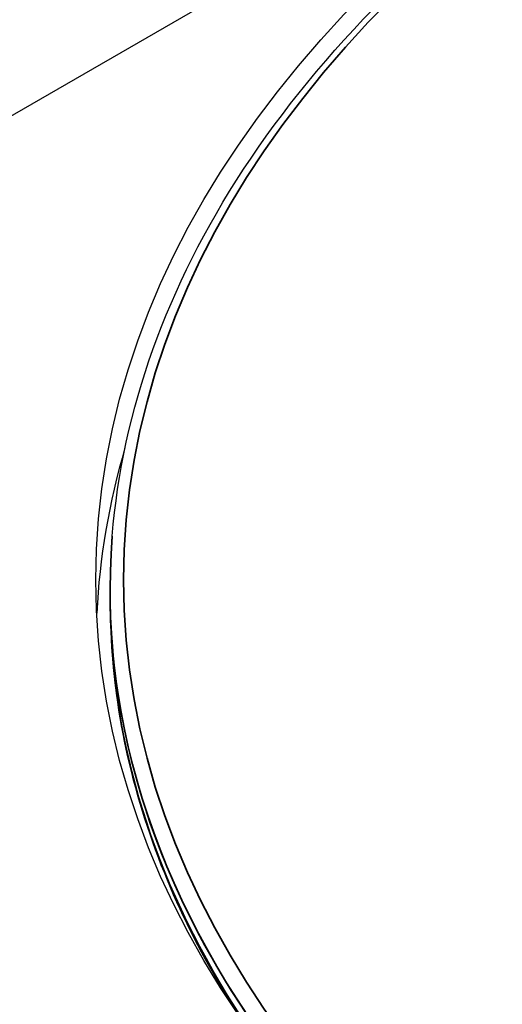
# Model space of a CAD drawing. Header units: millimetres. Extents: x -11430 to 11430, y -300 to 4365.
# Tile 7 of 31: x 2436.55 to 2445.42, y 1375.25 to 1393.34. Entities that reach past the tile are written whole.
import ezdxf

# ---------------------------------------------------------------- set-up
doc = ezdxf.new("R2010")
doc.units = ezdxf.units.MM
doc.header["$LTSCALE"] = 15
doc.layers.add('_Sichtbarkanten', color=7, linetype='Continuous', lineweight=25)
doc.layers.add('Sichtbar schmal (ISO)', color=7, linetype='Continuous', lineweight=35)

msp = doc.modelspace()

# ---------------------------------------------------------------- linework, layer by layer
at = {"layer": '_Sichtbarkanten'}
for p, q in [((2421.626, 1383.043), (2475.708, 1414.268)), ((2438.255, 1383.851), (2438.254, 1383.838)), ((2438.234, 1382.095), (2438.225, 1382.307))]:
    msp.add_line(p, q, dxfattribs=at)
msp.add_ellipse((2475.705, 1383.045), major_axis=(37.75, 0), ratio=0.57735, dxfattribs=at)
for centre, major_axis, start_param, end_param in [((2475.705, 1381.82), (-37.75, 0), 6.114863, 6.255085), ((2475.705, 1382.841), (-37.491, 0), 6.237108, 7.101573)]:
    msp.add_ellipse(centre, major_axis=major_axis, ratio=0.57735, start_param=start_param, end_param=end_param, dxfattribs=at)
for points, knots in [([(2438.255, 1383.851), (2438.439, 1386.158), (2439.26, 1388.444), (2442.092, 1392.763), (2444.115, 1394.793), (2449.164, 1398.388), (2452.194, 1399.95), (2458.947, 1402.44), (2462.669, 1403.369), (2470.427, 1404.5), (2474.461, 1404.703), (2482.437, 1404.364), (2486.376, 1403.823), (2493.765, 1402.048), (2497.213, 1400.815), (2503.269, 1397.777), (2505.875, 1395.973), (2509.977, 1391.973), (2511.473, 1389.776), (2512.782, 1386.296), (2513.058, 1385.076), (2513.156, 1383.851)], [3.889269, 3.889269, 3.889269, 3.889269, 4.205166, 4.205166, 4.524465, 4.524465, 4.845516, 4.845516, 5.166574, 5.166574, 5.487449, 5.487449, 5.808279, 5.808279, 6.129227, 6.129227, 6.450356, 6.450356, 6.770975, 6.770975, 6.938707, 6.938707, 6.938707, 6.938707]), ([(2440.34, 1375.421), (2439.923, 1376.111), (2439.565, 1376.814), (2438.648, 1379.02), (2438.3, 1380.556), (2438.234, 1382.095)], [3.5072333, 3.5072333, 3.5072333, 3.5072333, 3.6077611, 3.6077611, 3.8184967, 3.8184967, 3.8184967, 3.8184967])]:
    msp.add_open_spline(points, degree=3, knots=knots, dxfattribs=at)
at = {"layer": 'Sichtbar schmal (ISO)'}
msp.add_ellipse((2475.705, 1383.045), major_axis=(-37.241, 0), ratio=0.57735, dxfattribs=at)
for centre, major_axis, start_param, end_param in [((2475.705, 1382.854), (-37.49, 0), 6.237108, 7.184503), ((2475.705, 1382.63), (-37.482, 0), 0.024695, 0.372467)]:
    msp.add_ellipse(centre, major_axis=major_axis, ratio=0.57735, start_param=start_param, end_param=end_param, dxfattribs=at)

doc.saveas('drawing.dxf')
